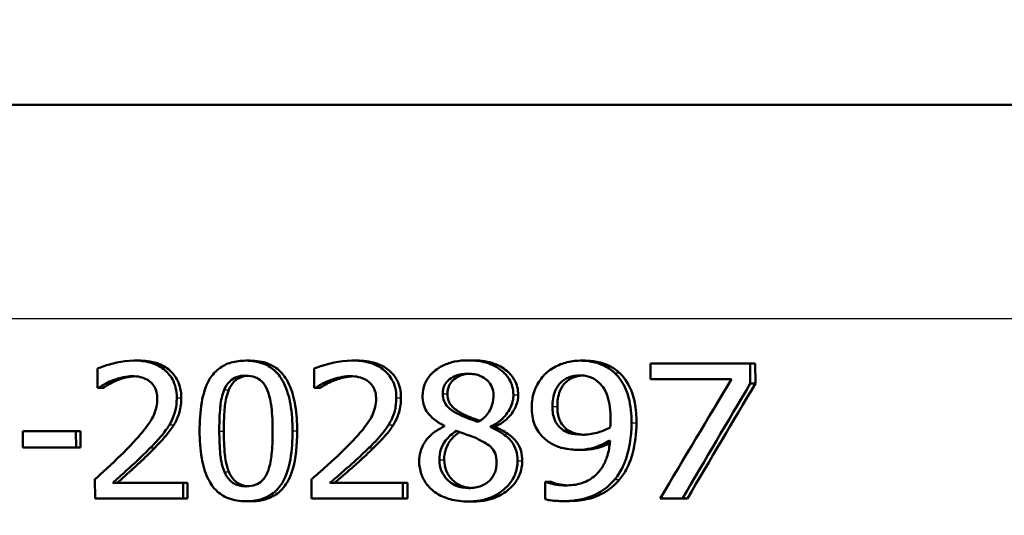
# Model space of a CAD drawing. Header units: millimetres. Extents: x 100 to 2000, y 93 to 2870.
# Tile 16 of 33: x 647 to 665, y 1540 to 1550. Entities that reach past the tile are written whole.
import ezdxf

# ---------------------------------------------------------------- set-up
doc = ezdxf.new("R2010")
doc.units = ezdxf.units.MM
doc.header["$LTSCALE"] = 10
for name, color, linetype, lineweight in [('Dimensions(ISO)', 7, 'Continuous', 25), ('Visible Edges(ISO)', 7, 'Continuous', 50), ('Visible Tangent Edges(ISO)', 7, 'Continuous', 25)]:
    doc.layers.add(name, color=color, linetype=linetype, lineweight=lineweight)
doc.styles.add('Text_3.5mm', font='arial.ttf', dxfattribs={"width": 0.9})
doc.dimstyles.new('KS-STANDARD', dxfattribs={"dimscale": 10, "dimtxt": 3.5, "dimasz": 2.5, "dimexe": 3.175, "dimexo": 0, "dimgap": 0.8, "dimtad": 1, "dimdec": 1, "dimrnd": 1e-08, "dimtxsty": 'Text_3.5mm', "dimcen": 0.09, "dimdle": 10, "dimclrd": 7, "dimclre": 7, "dimclrt": 7, "dimadec": 0, "dimazin": 2, "dimtfac": 0.714286, "dimtdec": 4, "dimtmove": 0, "dimatfit": 3, "dimfxl": 1, "dimtolj": 1, "dimlwd": 25, "dimlwe": 25, "dimarcsym": 0})

# ---------------------------------------------------------------- blocks, each defined once
blk = doc.blocks.new('*D7')
at = {"layer": 'Defpoints', "color": 0, "linetype": 'Continuous'}
for p in [(1000.641, 1732.747), (1083.835, 1732.747), (653.879, 1459.555)]:
    blk.add_point(p, dxfattribs=at)
at = {"layer": 'Dimensions(ISO)', "color": 7, "linetype": 'Continuous', "lineweight": 25}
for p, q in [((1000.641, 1732.747), (1115.585, 1732.747)), ((1083.835, 1484.555), (1083.835, 1707.747)), ((653.879, 1459.555), (1115.585, 1459.555))]:
    blk.add_line(p, q, dxfattribs=at)
at = {"layer": 'Dimensions(ISO)', "color": 7, "linetype": 'Continuous'}
for points in [[(1079.668, 1707.747), (1088.002, 1707.747), (1083.835, 1732.747)], [(1079.668, 1484.555), (1088.002, 1484.555), (1083.835, 1459.555)]]:
    blk.add_solid(points, dxfattribs=at)
at = {"layer": 'Dimensions(ISO)', "color": 7, "linetype": 'Continuous', "lineweight": 25, "insert": (1057.953, 1575.238), "char_height": 35, "attachment_point": 4, "rotation": 90, "style": 'Text_3.5mm'}
blk.add_mtext('\\A1;273', dxfattribs=at)

msp = doc.modelspace()

# ---------------------------------------------------------------- linework, layer by layer
at = {"layer": 'Visible Edges(ISO)'}
for p, q in [((709.741, 1548.055), (621.315, 1548.055)), ((648.658, 1543.319), (648.741, 1543.319)), ((650.726, 1543.317), (650.811, 1543.317)), ((652.691, 1543.319), (652.777, 1543.319)), ((654.834, 1543.323), (654.922, 1543.323)), ((656.914, 1543.317), (657.004, 1543.317)), ((658.214, 1543.266), (660.059, 1543.266)), ((658.214, 1543.266), (658.215, 1542.973)), ((660.061, 1542.892), (660.059, 1543.266)), ((660.059, 1543.266), (660.154, 1543.266)), ((660.154, 1543.266), (660.155, 1542.892)), ((647.984, 1543.169), (647.985, 1542.813)), ((651.993, 1543.169), (651.994, 1542.813)), ((659.714, 1542.973), (658.215, 1542.973)), ((660.061, 1542.892), (660.155, 1542.892)), ((648.005, 1542.813), (647.985, 1542.813)), ((648.005, 1542.813), (648.088, 1542.813)), ((652.014, 1542.813), (651.994, 1542.813)), ((652.014, 1542.813), (652.1, 1542.813)), ((654.403, 1542.112), (654.403, 1542.102)), ((655.253, 1542.087), (655.253, 1542.098)), ((655.253, 1542.098), (655.342, 1542.098)), ((655.342, 1542.098), (655.342, 1542.087)), ((646.6, 1542.012), (647.585, 1542.012)), ((646.6, 1542.012), (646.601, 1541.709)), ((647.586, 1541.709), (647.585, 1542.012)), ((647.585, 1542.012), (647.668, 1542.012)), ((647.668, 1542.012), (647.669, 1541.709)), ((655.253, 1542.087), (655.342, 1542.087)), ((647.586, 1541.709), (646.601, 1541.709)), ((647.586, 1541.709), (647.669, 1541.709)), ((656.875, 1541.668), (656.965, 1541.668)), ((647.936, 1541.121), (647.938, 1540.766)), ((648.266, 1541.056), (649.566, 1541.056)), ((649.567, 1540.766), (649.566, 1541.056)), ((649.566, 1541.056), (649.65, 1541.056)), ((649.65, 1541.056), (649.651, 1540.766)), ((651.943, 1541.121), (651.944, 1540.766)), ((652.285, 1541.056), (653.632, 1541.056)), ((653.634, 1540.766), (653.632, 1541.056)), ((653.632, 1541.056), (653.72, 1541.056)), ((653.72, 1541.056), (653.721, 1540.766)), ((656.268, 1541.074), (656.286, 1541.074)), ((656.268, 1541.074), (656.269, 1540.752)), ((656.286, 1541.074), (656.376, 1541.074)), ((649.567, 1540.766), (647.938, 1540.766)), ((649.567, 1540.766), (649.651, 1540.766)), ((650.735, 1540.714), (650.82, 1540.714)), ((653.634, 1540.766), (651.944, 1540.766)), ((653.634, 1540.766), (653.721, 1540.766)), ((654.844, 1540.71), (654.932, 1540.71)), ((656.59, 1540.718), (656.68, 1540.718)), ((658.807, 1540.766), (658.395, 1540.766)), ((658.807, 1540.766), (658.9, 1540.766))]:
    msp.add_line(p, q, dxfattribs=at)
for centre, major_axis, ratio, start_param, end_param in [((652.772, 1495.101), (-44.759, -90.866), 0.165408, 4.240855, 4.26905), ((652.784, 1493.633), (-44.712, -92.438), 0.163663, 4.231349, 4.258178), ((652.781, 1493.627), (-44.523, -92.046), 0.163663, 4.228592, 4.255579)]:
    msp.add_ellipse(centre, major_axis=major_axis, ratio=ratio, start_param=start_param, end_param=end_param, dxfattribs=at)
for points, knots in [([(648.658, 1543.319), (648.434, 1543.319), (648.223, 1543.257), (648.062, 1543.202), (648.021, 1543.186), (647.984, 1543.169)], [-0.05127185, -0.05127185, -0.05127185, -0.05127185, -0.01224463, -0.01224463, 0, 0, 0, 0]), ([(649.45, 1542.632), (649.45, 1542.694), (649.444, 1542.756), (649.416, 1542.871), (649.396, 1542.924), (649.322, 1543.057), (649.262, 1543.116), (649.136, 1543.216), (649.05, 1543.256), (648.861, 1543.309), (648.759, 1543.319), (648.658, 1543.319)], [-0.1034251, -0.1034251, -0.1034251, -0.1034251, -0.090608, -0.090608, -0.0787607, -0.0787607, -0.0589395, -0.0589395, -0.0304035, -0.0304035, 0, 0, 0, 0]), ([(648.741, 1543.319), (648.857, 1543.319), (648.976, 1543.305), (649.173, 1543.239), (649.252, 1543.195), (649.373, 1543.09), (649.426, 1543.028), (649.489, 1542.901), (649.505, 1542.853), (649.528, 1542.747), (649.534, 1542.69), (649.534, 1542.632)], [0, 0, 0, 0, 0.0349888, 0.0349888, 0.0624136, 0.0624136, 0.0830924, 0.0830924, 0.0947598, 0.0947598, 0.107839, 0.107839, 0.107839, 0.107839]), ([(650.726, 1543.317), (650.635, 1543.317), (650.543, 1543.307), (650.374, 1543.258), (650.298, 1543.221), (650.143, 1543.101), (650.087, 1543.024), (649.979, 1542.835), (649.938, 1542.687), (649.882, 1542.374), (649.873, 1542.189), (649.873, 1542.014)], [-0.1533658, -0.1533658, -0.1533658, -0.1533658, -0.1349126, -0.1349126, -0.117459, -0.117459, -0.0952159, -0.0952159, -0.0523708, -0.0523708, 0, 0, 0, 0]), ([(651.592, 1542.016), (651.592, 1542.18), (651.581, 1542.351), (651.53, 1542.641), (651.494, 1542.772), (651.384, 1543), (651.326, 1543.07), (651.216, 1543.178), (651.143, 1543.225), (650.954, 1543.301), (650.84, 1543.317), (650.726, 1543.317)], [-0.1267582, -0.1267582, -0.1267582, -0.1267582, -0.1008969, -0.1008969, -0.0803252, -0.0803252, -0.0609455, -0.0609455, -0.0342693, -0.0342693, 0, 0, 0, 0]), ([(650.811, 1543.317), (650.923, 1543.317), (651.037, 1543.301), (651.224, 1543.228), (651.298, 1543.181), (651.41, 1543.072), (651.471, 1542.999), (651.585, 1542.758), (651.621, 1542.619), (651.668, 1542.332), (651.677, 1542.171), (651.678, 1542.016)], [0, 0, 0, 0, 0.0338468, 0.0338468, 0.0604584, 0.0604584, 0.0806621, 0.0806621, 0.1018296, 0.1018296, 0.1258601, 0.1258601, 0.1258601, 0.1258601]), ([(652.691, 1543.319), (652.456, 1543.319), (652.236, 1543.256), (652.07, 1543.201), (652.03, 1543.186), (651.993, 1543.169)], [-0.05247142, -0.05247142, -0.05247142, -0.05247142, -0.0121494, -0.0121494, 0, 0, 0, 0]), ([(653.512, 1542.632), (653.512, 1542.695), (653.506, 1542.757), (653.476, 1542.874), (653.455, 1542.927), (653.377, 1543.06), (653.316, 1543.118), (653.182, 1543.219), (653.091, 1543.259), (652.896, 1543.309), (652.792, 1543.319), (652.691, 1543.319)], [-0.1058257, -0.1058257, -0.1058257, -0.1058257, -0.092733, -0.092733, -0.0805766, -0.0805766, -0.0605252, -0.0605252, -0.0304683, -0.0304683, 0, 0, 0, 0]), ([(652.777, 1543.319), (652.898, 1543.319), (653.021, 1543.305), (653.255, 1543.229), (653.332, 1543.174), (653.442, 1543.081), (653.492, 1543.02), (653.552, 1542.903), (653.569, 1542.854), (653.594, 1542.748), (653.599, 1542.69), (653.599, 1542.632)], [0, 0, 0, 0, 0.0361779, 0.0361779, 0.0738718, 0.0738718, 0.121377, 0.121377, 0.1518091, 0.1518091, 0.1860228, 0.1860228, 0.1860228, 0.1860228]), ([(654.834, 1543.323), (654.752, 1543.323), (654.671, 1543.316), (654.518, 1543.284), (654.448, 1543.261), (654.264, 1543.172), (654.192, 1543.103), (654.108, 1543.014), (654.068, 1542.955), (654.011, 1542.817), (653.998, 1542.742), (653.998, 1542.665)], [-0.07784759, -0.07784759, -0.07784759, -0.07784759, -0.06842149, -0.06842149, -0.05982318, -0.05982318, -0.04484958, -0.04484958, -0.02309886, -0.02309886, 0, 0, 0, 0]), ([(655.679, 1542.687), (655.678, 1542.739), (655.672, 1542.791), (655.645, 1542.889), (655.626, 1542.935), (655.545, 1543.066), (655.474, 1543.124), (655.34, 1543.222), (655.239, 1543.265), (655.034, 1543.314), (654.933, 1543.323), (654.834, 1543.323)], [-0.09594154, -0.09594154, -0.09594154, -0.09594154, -0.08770092, -0.08770092, -0.0797599, -0.0797599, -0.06325866, -0.06325866, -0.02995389, -0.02995389, 0, 0, 0, 0]), ([(654.922, 1543.323), (655.042, 1543.323), (655.164, 1543.31), (655.402, 1543.237), (655.489, 1543.183), (655.615, 1543.079), (655.666, 1543.021), (655.724, 1542.913), (655.74, 1542.872), (655.762, 1542.783), (655.767, 1542.735), (655.768, 1542.687)], [0, 0, 0, 0, 0.0361706, 0.0361706, 0.0747065, 0.0747065, 0.1102177, 0.1102177, 0.1303239, 0.1303239, 0.1521756, 0.1521756, 0.1521756, 0.1521756]), ([(656.914, 1543.317), (656.821, 1543.317), (656.73, 1543.304), (656.568, 1543.258), (656.476, 1543.224), (656.349, 1543.142), (656.314, 1543.114), (656.28, 1543.082)], [-0.08464271, -0.08464271, -0.08464271, -0.08464271, -0.04541096, -0.04541096, -0.01377529, -0.01377529, 0, 0, 0, 0]), ([(657.549, 1543.092), (657.485, 1543.151), (657.414, 1543.197), (657.233, 1543.279), (657.139, 1543.298), (657.019, 1543.314), (656.967, 1543.317), (656.914, 1543.317)], [-0.05226118, -0.05226118, -0.05226118, -0.05226118, -0.03638843, -0.03638843, -0.01584921, -0.01584921, 0, 0, 0, 0]), ([(657.004, 1543.317), (657.089, 1543.317), (657.173, 1543.309), (657.347, 1543.269), (657.415, 1543.24), (657.526, 1543.183), (657.586, 1543.142), (657.64, 1543.092)], [0, 0, 0, 0, 0.02539197, 0.02539197, 0.05401777, 0.05401777, 0.09447386, 0.09447386, 0.09447386, 0.09447386]), ([(648.26, 1542.95), (648.322, 1542.975), (648.429, 1543.012), (648.576, 1543.028), (648.604, 1543.029), (648.633, 1543.029)], [-0.04450841, -0.04450841, -0.04450841, -0.04450841, -0.00856936, -0.00856936, 0, 0, 0, 0]), ([(648.674, 1543.028), (648.632, 1543.026), (648.591, 1543.021), (648.502, 1543.003), (648.427, 1542.984), (648.343, 1542.95)], [0.00428027, 0.00428027, 0.00428027, 0.00428027, 0.01687759, 0.01687759, 0.03143025, 0.03143025, 0.03143025, 0.03143025]), ([(648.633, 1543.029), (648.681, 1543.029), (648.729, 1543.025), (648.818, 1543.005), (648.859, 1542.99), (648.918, 1542.957), (648.938, 1542.943), (648.957, 1542.928)], [-0.03486646, -0.03486646, -0.03486646, -0.03486646, -0.02038596, -0.02038596, -0.00727084, -0.00727084, 0, 0, 0, 0]), ([(650.328, 1542.776), (650.352, 1542.835), (650.386, 1542.89), (650.474, 1542.975), (650.516, 1542.997), (650.604, 1543.032), (650.666, 1543.04), (650.727, 1543.04)], [-0.03913852, -0.03913852, -0.03913852, -0.03913852, -0.02834966, -0.02834966, -0.01824503, -0.01824503, 0, 0, 0, 0]), ([(650.769, 1543.038), (650.72, 1543.035), (650.672, 1543.026), (650.597, 1542.995), (650.555, 1542.973), (650.468, 1542.886), (650.436, 1542.833), (650.412, 1542.776)], [0.00424002, 0.00424002, 0.00424002, 0.00424002, 0.01885432, 0.01885432, 0.0284816, 0.0284816, 0.03826227, 0.03826227, 0.03826227, 0.03826227]), ([(650.727, 1543.04), (650.788, 1543.04), (650.851, 1543.031), (650.934, 1542.998), (650.977, 1542.977), (651.066, 1542.889), (651.098, 1542.837), (651.123, 1542.78)], [-0.07859924, -0.07859924, -0.07859924, -0.07859924, -0.03741751, -0.03741751, -0.01842302, -0.01842302, 0, 0, 0, 0]), ([(652.278, 1542.95), (652.326, 1542.969), (652.375, 1542.984), (652.49, 1543.013), (652.539, 1543.021), (652.608, 1543.028), (652.637, 1543.029), (652.665, 1543.029)], [-0.03049199, -0.03049199, -0.03049199, -0.03049199, -0.02097219, -0.02097219, -0.00856402, -0.00856402, 0, 0, 0, 0]), ([(652.707, 1543.028), (652.666, 1543.026), (652.626, 1543.021), (652.534, 1543.004), (652.453, 1542.984), (652.364, 1542.95)], [0.00441536, 0.00441536, 0.00441536, 0.00441536, 0.01680627, 0.01680627, 0.03238192, 0.03238192, 0.03238192, 0.03238192]), ([(652.665, 1543.029), (652.715, 1543.029), (652.765, 1543.025), (652.858, 1543.004), (652.901, 1542.989), (652.962, 1542.956), (652.982, 1542.943), (653.001, 1542.928)], [-0.03591287, -0.03591287, -0.03591287, -0.03591287, -0.02081583, -0.02081583, -0.00719289, -0.00719289, 0, 0, 0, 0]), ([(654.371, 1542.703), (654.371, 1542.729), (654.373, 1542.754), (654.382, 1542.803), (654.389, 1542.826), (654.415, 1542.886), (654.439, 1542.92), (654.499, 1542.978), (654.545, 1543.012), (654.678, 1543.065), (654.756, 1543.076), (654.832, 1543.076)], [-0.08708759, -0.08708759, -0.08708759, -0.08708759, -0.07485761, -0.07485761, -0.06339213, -0.06339213, -0.04321848, -0.04321848, -0.02306583, -0.02306583, 0, 0, 0, 0]), ([(654.877, 1543.075), (654.818, 1543.072), (654.758, 1543.061), (654.629, 1543.012), (654.584, 1542.975), (654.532, 1542.926), (654.507, 1542.893), (654.479, 1542.832), (654.472, 1542.808), (654.461, 1542.757), (654.459, 1542.73), (654.459, 1542.703)], [0.0043413, 0.0043413, 0.0043413, 0.0043413, 0.0223124, 0.0223124, 0.0458015, 0.0458015, 0.0793438, 0.0793438, 0.0991219, 0.0991219, 0.1206606, 0.1206606, 0.1206606, 0.1206606]), ([(654.832, 1543.076), (654.876, 1543.076), (654.919, 1543.073), (655, 1543.058), (655.037, 1543.048), (655.108, 1543.018), (655.158, 1542.991), (655.238, 1542.908), (655.264, 1542.871), (655.301, 1542.782), (655.31, 1542.733), (655.31, 1542.683)], [-0.09441626, -0.09441626, -0.09441626, -0.09441626, -0.07080408, -0.07080408, -0.04974109, -0.04974109, -0.02890628, -0.02890628, -0.01504647, -0.01504647, 0, 0, 0, 0]), ([(656.28, 1543.082), (656.215, 1543.021), (656.161, 1542.951), (656.061, 1542.765), (656.039, 1542.671), (656.021, 1542.559), (656.017, 1542.506), (656.017, 1542.454)], [-0.04788329, -0.04788329, -0.04788329, -0.04788329, -0.0342125, -0.0342125, -0.01571951, -0.01571951, 0, 0, 0, 0]), ([(656.402, 1542.468), (656.402, 1542.565), (656.414, 1542.666), (656.481, 1542.829), (656.519, 1542.876), (656.593, 1542.95), (656.642, 1542.982), (656.766, 1543.033), (656.839, 1543.044), (656.913, 1543.044)], [-0.06962306, -0.06962306, -0.06962306, -0.06962306, -0.05346258, -0.05346258, -0.04031659, -0.04031659, -0.02215604, -0.02215604, 0, 0, 0, 0]), ([(656.957, 1543.042), (656.898, 1543.038), (656.839, 1543.026), (656.729, 1542.981), (656.68, 1542.948), (656.608, 1542.875), (656.57, 1542.828), (656.503, 1542.664), (656.492, 1542.564), (656.492, 1542.468)], [0.00465286, 0.00465286, 0.00465286, 0.00465286, 0.02260466, 0.02260466, 0.04062661, 0.04062661, 0.05333648, 0.05333648, 0.06847657, 0.06847657, 0.06847657, 0.06847657]), ([(656.913, 1543.044), (657.013, 1543.044), (657.081, 1543.022), (657.174, 1542.985), (657.226, 1542.946), (657.272, 1542.902)], [-0.03021464, -0.03021464, -0.03021464, -0.03021464, -0.01902724, -0.01902724, 0, 0, 0, 0]), ([(657.864, 1542.166), (657.863, 1542.32), (657.85, 1542.485), (657.771, 1542.785), (657.712, 1542.891), (657.628, 1543.01), (657.591, 1543.054), (657.549, 1543.092)], [-0.07042451, -0.07042451, -0.07042451, -0.07042451, -0.04400418, -0.04400418, -0.01719685, -0.01719685, 0, 0, 0, 0]), ([(657.64, 1543.092), (657.708, 1543.029), (657.764, 1542.955), (657.882, 1542.735), (657.911, 1542.604), (657.946, 1542.418), (657.955, 1542.29), (657.955, 1542.166)], [0, 0, 0, 0, 0.0281093, 0.0281093, 0.0749167, 0.0749167, 0.1630698, 0.1630698, 0.1630698, 0.1630698]), ([(648.005, 1542.813), (648.034, 1542.832), (648.111, 1542.884), (648.215, 1542.933), (648.237, 1542.942), (648.26, 1542.95)], [-0.03463218, -0.03463218, -0.03463218, -0.03463218, -0.00722311, -0.00722311, 0, 0, 0, 0]), ([(648.343, 1542.95), (648.298, 1542.933), (648.254, 1542.913), (648.185, 1542.874), (648.13, 1542.841), (648.088, 1542.813)], [0, 0, 0, 0, 0.01452589, 0.01452589, 0.02376151, 0.02376151, 0.02376151, 0.02376151]), ([(648.957, 1542.928), (648.99, 1542.902), (649.016, 1542.869), (649.065, 1542.783), (649.076, 1542.735), (649.087, 1542.674), (649.089, 1542.644), (649.089, 1542.614)], [-0.02578896, -0.02578896, -0.02578896, -0.02578896, -0.01862836, -0.01862836, -0.00896227, -0.00896227, 0, 0, 0, 0]), ([(652.014, 1542.813), (652.044, 1542.832), (652.125, 1542.884), (652.234, 1542.933), (652.256, 1542.942), (652.278, 1542.95)], [-0.03560935, -0.03560935, -0.03560935, -0.03560935, -0.00718593, -0.00718593, 0, 0, 0, 0]), ([(652.364, 1542.95), (652.319, 1542.934), (652.275, 1542.914), (652.2, 1542.874), (652.142, 1542.84), (652.1, 1542.813)], [0, 0, 0, 0, 0.01442126, 0.01442126, 0.02563672, 0.02563672, 0.02563672, 0.02563672]), ([(653.001, 1542.928), (653.035, 1542.901), (653.063, 1542.869), (653.113, 1542.782), (653.125, 1542.734), (653.136, 1542.672), (653.138, 1542.643), (653.138, 1542.614)], [-0.02638412, -0.02638412, -0.02638412, -0.02638412, -0.01877665, -0.01877665, -0.00867799, -0.00867799, 0, 0, 0, 0]), ([(657.272, 1542.902), (657.305, 1542.871), (657.333, 1542.835), (657.393, 1542.736), (657.413, 1542.677), (657.462, 1542.534), (657.475, 1542.386), (657.476, 1542.241)], [-0.05695269, -0.05695269, -0.05695269, -0.05695269, -0.05169473, -0.05169473, -0.04354074, -0.04354074, 0, 0, 0, 0]), ([(650.237, 1542.014), (650.236, 1542.246), (650.248, 1542.398), (650.269, 1542.58), (650.289, 1542.685), (650.328, 1542.776)], [-0.05522621, -0.05522621, -0.05522621, -0.05522621, -0.02955044, -0.02955044, 0, 0, 0, 0]), ([(650.412, 1542.776), (650.373, 1542.684), (650.353, 1542.577), (650.335, 1542.418), (650.321, 1542.266), (650.322, 1542.014)], [0, 0, 0, 0, 0.0299635, 0.0299635, 0.0482809, 0.0482809, 0.0482809, 0.0482809]), ([(651.123, 1542.78), (651.174, 1542.661), (651.193, 1542.529), (651.218, 1542.319), (651.224, 1542.161), (651.224, 1542.016)], [-0.06334667, -0.06334667, -0.06334667, -0.06334667, -0.04349981, -0.04349981, 0, 0, 0, 0]), ([(653.998, 1542.665), (653.998, 1542.614), (654.004, 1542.562), (654.029, 1542.467), (654.047, 1542.424), (654.12, 1542.307), (654.189, 1542.249), (654.295, 1542.172), (654.349, 1542.14), (654.403, 1542.112)], [-0.06240016, -0.06240016, -0.06240016, -0.06240016, -0.05045474, -0.05045474, -0.03944516, -0.03944516, -0.0182653, -0.0182653, 0, 0, 0, 0]), ([(654.639, 1542.339), (654.576, 1542.371), (654.513, 1542.412), (654.431, 1542.499), (654.411, 1542.532), (654.379, 1542.609), (654.371, 1542.656), (654.371, 1542.703)], [-0.04016708, -0.04016708, -0.04016708, -0.04016708, -0.02487013, -0.02487013, -0.0143256, -0.0143256, 0, 0, 0, 0]), ([(654.459, 1542.703), (654.459, 1542.655), (654.467, 1542.608), (654.499, 1542.531), (654.519, 1542.499), (654.6, 1542.413), (654.663, 1542.371), (654.727, 1542.339)], [0, 0, 0, 0, 0.01437707, 0.01437707, 0.02499845, 0.02499845, 0.04138189, 0.04138189, 0.04138189, 0.04138189]), ([(655.31, 1542.683), (655.31, 1542.624), (655.304, 1542.565), (655.266, 1542.425), (655.233, 1542.375), (655.173, 1542.291), (655.106, 1542.233), (655.033, 1542.183)], [-0.03968028, -0.03968028, -0.03968028, -0.03968028, -0.03439255, -0.03439255, -0.02681683, -0.02681683, 0, 0, 0, 0]), ([(655.253, 1542.098), (655.33, 1542.132), (655.401, 1542.176), (655.489, 1542.255), (655.552, 1542.317), (655.629, 1542.458), (655.648, 1542.502), (655.666, 1542.571), (655.671, 1542.593), (655.677, 1542.64), (655.679, 1542.663), (655.679, 1542.687)], [-0.1471896, -0.1471896, -0.1471896, -0.1471896, -0.0623243, -0.0623243, -0.0284324, -0.0284324, -0.0140247, -0.0140247, -0.007142, -0.007142, 0, 0, 0, 0]), ([(655.768, 1542.687), (655.768, 1542.62), (655.755, 1542.555), (655.708, 1542.433), (655.668, 1542.358), (655.57, 1542.246), (655.529, 1542.21), (655.439, 1542.146), (655.391, 1542.12), (655.342, 1542.098)], [0, 0, 0, 0, 0.02022717, 0.02022717, 0.03903149, 0.03903149, 0.05007577, 0.05007577, 0.06101177, 0.06101177, 0.06101177, 0.06101177]), ([(649.089, 1542.614), (649.089, 1542.562), (649.084, 1542.511), (649.062, 1542.409), (649.045, 1542.359), (648.992, 1542.239), (648.937, 1542.142), (648.729, 1541.893), (648.647, 1541.804), (648.569, 1541.723)], [-0.1814378, -0.1814378, -0.1814378, -0.1814378, -0.1397601, -0.1397601, -0.0972027, -0.0972027, -0.0339781, -0.0339781, 0, 0, 0, 0]), ([(649.314, 1542.132), (649.348, 1542.187), (649.375, 1542.245), (649.423, 1542.38), (649.436, 1542.444), (649.448, 1542.547), (649.45, 1542.59), (649.45, 1542.632)], [-0.04632189, -0.04632189, -0.04632189, -0.04632189, -0.03109662, -0.03109662, -0.01278678, -0.01278678, 0, 0, 0, 0]), ([(649.534, 1542.632), (649.534, 1542.541), (649.524, 1542.449), (649.485, 1542.316), (649.458, 1542.23), (649.398, 1542.132)], [0, 0, 0, 0, 0.02741739, 0.02741739, 0.04163609, 0.04163609, 0.04163609, 0.04163609]), ([(653.138, 1542.614), (653.138, 1542.562), (653.132, 1542.51), (653.109, 1542.407), (653.091, 1542.356), (653.036, 1542.237), (652.978, 1542.139), (652.76, 1541.888), (652.678, 1541.802), (652.599, 1541.723)], [-0.1883161, -0.1883161, -0.1883161, -0.1883161, -0.1444186, -0.1444186, -0.0994443, -0.0994443, -0.0335419, -0.0335419, 0, 0, 0, 0]), ([(653.371, 1542.132), (653.392, 1542.165), (653.411, 1542.2), (653.449, 1542.28), (653.473, 1542.342), (653.497, 1542.449), (653.503, 1542.482), (653.508, 1542.533), (653.51, 1542.551), (653.512, 1542.59), (653.512, 1542.611), (653.512, 1542.632)], [-0.06223592, -0.06223592, -0.06223592, -0.06223592, -0.04438898, -0.04438898, -0.02181994, -0.02181994, -0.01168873, -0.01168873, -0.00637489, -0.00637489, 0, 0, 0, 0]), ([(653.599, 1542.632), (653.6, 1542.541), (653.589, 1542.45), (653.549, 1542.316), (653.52, 1542.23), (653.458, 1542.132)], [0, 0, 0, 0, 0.02741822, 0.02741822, 0.04172249, 0.04172249, 0.04172249, 0.04172249]), ([(656.597, 1542.033), (656.563, 1542.057), (656.531, 1542.086), (656.473, 1542.157), (656.455, 1542.194), (656.413, 1542.294), (656.402, 1542.38), (656.402, 1542.468)], [-0.04448121, -0.04448121, -0.04448121, -0.04448121, -0.03618671, -0.03618671, -0.026362, -0.026362, 0, 0, 0, 0]), ([(656.492, 1542.468), (656.492, 1542.38), (656.503, 1542.293), (656.545, 1542.192), (656.564, 1542.155), (656.623, 1542.084), (656.654, 1542.057), (656.687, 1542.033)], [0, 0, 0, 0, 0.02647291, 0.02647291, 0.03676762, 0.03676762, 0.04506944, 0.04506944, 0.04506944, 0.04506944]), ([(655.033, 1542.183), (654.938, 1542.21), (654.849, 1542.246), (654.765, 1542.281), (654.688, 1542.314), (654.639, 1542.339)], [-0.02811606, -0.02811606, -0.02811606, -0.02811606, -0.01664337, -0.01664337, 0, 0, 0, 0]), ([(654.727, 1542.339), (654.771, 1542.316), (654.837, 1542.288), (654.925, 1542.252), (654.989, 1542.225), (655.06, 1542.202)], [0, 0, 0, 0, 0.0148801, 0.0148801, 0.02946206, 0.02946206, 0.02946206, 0.02946206]), ([(656.017, 1542.454), (656.018, 1542.345), (656.032, 1542.235), (656.112, 1542.028), (656.169, 1541.957), (656.247, 1541.876), (656.285, 1541.844), (656.327, 1541.816)], [-0.05230804, -0.05230804, -0.05230804, -0.05230804, -0.03395194, -0.03395194, -0.01505873, -0.01505873, 0, 0, 0, 0]), ([(648.961, 1541.704), (649.064, 1541.808), (649.166, 1541.915), (649.273, 1542.066), (649.294, 1542.098), (649.314, 1542.132)], [-0.05558994, -0.05558994, -0.05558994, -0.05558994, -0.01165738, -0.01165738, 0, 0, 0, 0]), ([(649.398, 1542.132), (649.356, 1542.061), (649.308, 1541.994), (649.228, 1541.9), (649.153, 1541.813), (649.045, 1541.704)], [0, 0, 0, 0, 0.02468598, 0.02468598, 0.03712968, 0.03712968, 0.03712968, 0.03712968]), ([(653.005, 1541.704), (653.113, 1541.809), (653.219, 1541.917), (653.331, 1542.068), (653.352, 1542.1), (653.371, 1542.132)], [-0.05637346, -0.05637346, -0.05637346, -0.05637346, -0.01136091, -0.01136091, 0, 0, 0, 0]), ([(653.458, 1542.132), (653.416, 1542.063), (653.367, 1541.997), (653.275, 1541.892), (653.197, 1541.806), (653.092, 1541.704)], [0, 0, 0, 0, 0.02438599, 0.02438599, 0.04194053, 0.04194053, 0.04194053, 0.04194053]), ([(654.403, 1542.102), (654.334, 1542.071), (654.268, 1542.034), (654.154, 1541.947), (654.105, 1541.899), (654.019, 1541.783), (653.98, 1541.711), (653.942, 1541.571), (653.935, 1541.514), (653.935, 1541.457)], [-0.09370011, -0.09370011, -0.09370011, -0.09370011, -0.067436, -0.067436, -0.04346064, -0.04346064, -0.01712732, -0.01712732, 0, 0, 0, 0]), ([(657.476, 1542.241), (657.476, 1542.241), (657.476, 1542.241), (657.476, 1542.234), (657.476, 1542.227), (657.476, 1542.197), (657.475, 1542.173), (657.473, 1542.142), (657.472, 1542.108), (657.469, 1542.083)], [-0.03668149, -0.03668149, -0.03668149, -0.03668149, -0.03661755, -0.03661755, -0.0300294, -0.0300294, -0.00732583, -0.00732583, 0, 0, 0, 0]), ([(657.552, 1541.117), (657.614, 1541.19), (657.664, 1541.272), (657.765, 1541.487), (657.8, 1541.619), (657.836, 1541.797), (657.846, 1541.864), (657.857, 1541.968), (657.859, 1542.003), (657.863, 1542.081), (657.864, 1542.124), (657.864, 1542.166)], [-0.100314, -0.100314, -0.100314, -0.100314, -0.0777073, -0.0777073, -0.0439892, -0.0439892, -0.0234125, -0.0234125, -0.0128607, -0.0128607, 0, 0, 0, 0]), ([(657.955, 1542.166), (657.956, 1541.972), (657.933, 1541.781), (657.863, 1541.527), (657.831, 1541.427), (657.74, 1541.248), (657.696, 1541.179), (657.643, 1541.117)], [0, 0, 0, 0, 0.05824294, 0.05824294, 0.0789441, 0.0789441, 0.09310394, 0.09310394, 0.09310394, 0.09310394]), ([(649.873, 1542.014), (649.874, 1541.849), (649.884, 1541.676), (649.935, 1541.385), (649.971, 1541.253), (650.078, 1541.03), (650.134, 1540.961), (650.245, 1540.852), (650.318, 1540.805), (650.506, 1540.73), (650.621, 1540.714), (650.735, 1540.714)], [-0.1331004, -0.1331004, -0.1331004, -0.1331004, -0.1040849, -0.1040849, -0.0812126, -0.0812126, -0.0607627, -0.0607627, -0.0343628, -0.0343628, 0, 0, 0, 0]), ([(650.331, 1541.261), (650.277, 1541.392), (650.262, 1541.519), (650.242, 1541.714), (650.238, 1541.875), (650.237, 1542.014)], [-0.05841362, -0.05841362, -0.05841362, -0.05841362, -0.0417702, -0.0417702, 0, 0, 0, 0]), ([(650.322, 1542.014), (650.322, 1541.876), (650.326, 1541.715), (650.346, 1541.52), (650.361, 1541.393), (650.416, 1541.261)], [0, 0, 0, 0, 0.04165658, 0.04165658, 0.0586475, 0.0586475, 0.0586475, 0.0586475]), ([(650.735, 1540.714), (650.825, 1540.714), (650.915, 1540.724), (651.085, 1540.773), (651.162, 1540.81), (651.32, 1540.931), (651.376, 1541.011), (651.485, 1541.201), (651.528, 1541.351), (651.583, 1541.663), (651.593, 1541.845), (651.592, 1542.016)], [-0.1516956, -0.1516956, -0.1516956, -0.1516956, -0.1340973, -0.1340973, -0.1170688, -0.1170688, -0.0950918, -0.0950918, -0.0515646, -0.0515646, 0, 0, 0, 0]), ([(651.678, 1542.016), (651.679, 1541.764), (651.657, 1541.509), (651.544, 1541.142), (651.484, 1541.041), (651.372, 1540.903), (651.306, 1540.848), (651.168, 1540.773), (651.102, 1540.75), (650.963, 1540.72), (650.892, 1540.714), (650.82, 1540.714)], [0, 0, 0, 0, 0.0758009, 0.0758009, 0.1296938, 0.1296938, 0.180986, 0.180986, 0.2224424, 0.2224424, 0.2645895, 0.2645895, 0.2645895, 0.2645895]), ([(651.224, 1542.016), (651.225, 1541.774), (651.211, 1541.63), (651.19, 1541.455), (651.169, 1541.347), (651.131, 1541.255)], [-0.05300859, -0.05300859, -0.05300859, -0.05300859, -0.02996858, -0.02996858, 0, 0, 0, 0]), ([(654.311, 1541.482), (654.31, 1541.547), (654.319, 1541.612), (654.351, 1541.712), (654.375, 1541.773), (654.48, 1541.912), (654.549, 1541.97), (654.626, 1542.016)], [-0.09343777, -0.09343777, -0.09343777, -0.09343777, -0.0522832, -0.0522832, -0.02718995, -0.02718995, 0, 0, 0, 0]), ([(654.682, 1541.996), (654.63, 1541.962), (654.581, 1541.921), (654.497, 1541.823), (654.455, 1541.76), (654.407, 1541.616), (654.398, 1541.549), (654.398, 1541.482)], [0.00382558, 0.00382558, 0.00382558, 0.00382558, 0.02279658, 0.02279658, 0.04255955, 0.04255955, 0.05842569, 0.05842569, 0.05842569, 0.05842569]), ([(654.626, 1542.016), (654.706, 1541.987), (654.786, 1541.959), (654.92, 1541.911), (654.985, 1541.887), (655.036, 1541.86)], [-0.04308107, -0.04308107, -0.04308107, -0.04308107, -0.01732078, -0.01732078, 0, 0, 0, 0]), ([(655.754, 1541.463), (655.754, 1541.529), (655.746, 1541.594), (655.71, 1541.713), (655.683, 1541.766), (655.608, 1541.866), (655.542, 1541.931), (655.381, 1542.03), (655.317, 1542.061), (655.253, 1542.087)], [-0.1248859, -0.1248859, -0.1248859, -0.1248859, -0.0894099, -0.0894099, -0.0569174, -0.0569174, -0.0209263, -0.0209263, 0, 0, 0, 0]), ([(655.342, 1542.087), (655.422, 1542.054), (655.501, 1542.014), (655.634, 1541.923), (655.699, 1541.868), (655.782, 1541.749), (655.805, 1541.696), (655.836, 1541.582), (655.843, 1541.523), (655.843, 1541.463)], [0, 0, 0, 0, 0.02606205, 0.02606205, 0.04819963, 0.04819963, 0.06345256, 0.06345256, 0.07881893, 0.07881893, 0.07881893, 0.07881893]), ([(656.959, 1541.946), (656.847, 1541.946), (656.773, 1541.96), (656.692, 1541.978), (656.642, 1542.001), (656.597, 1542.033)], [-0.02514046, -0.02514046, -0.02514046, -0.02514046, -0.01667784, -0.01667784, 0, 0, 0, 0]), ([(656.687, 1542.033), (656.73, 1542.002), (656.778, 1541.98), (656.864, 1541.959), (656.923, 1541.95), (656.999, 1541.947)], [0, 0, 0, 0, 0.01604692, 0.01604692, 0.02689416, 0.02689416, 0.02689416, 0.02689416]), ([(657.469, 1542.083), (657.377, 1542.029), (657.283, 1541.999), (657.136, 1541.96), (657.047, 1541.946), (656.959, 1541.946)], [-0.04589887, -0.04589887, -0.04589887, -0.04589887, -0.0267017, -0.0267017, 0, 0, 0, 0]), ([(655.036, 1541.86), (655.137, 1541.812), (655.22, 1541.76), (655.294, 1541.684), (655.319, 1541.652), (655.359, 1541.548), (655.367, 1541.489), (655.367, 1541.431)], [-0.07478976, -0.07478976, -0.07478976, -0.07478976, -0.03342503, -0.03342503, -0.01733596, -0.01733596, 0, 0, 0, 0]), ([(656.327, 1541.816), (656.391, 1541.773), (656.46, 1541.737), (656.555, 1541.707), (656.629, 1541.684), (656.79, 1541.67), (656.832, 1541.668), (656.875, 1541.668)], [-0.1747523, -0.1747523, -0.1747523, -0.1747523, -0.0488437, -0.0488437, -0.0126762, -0.0126762, 0, 0, 0, 0]), ([(657.468, 1541.842), (657.462, 1541.757), (657.449, 1541.671), (657.406, 1541.514), (657.379, 1541.443), (657.282, 1541.274), (657.216, 1541.211), (657.098, 1541.114), (657.014, 1541.072), (656.832, 1541.018), (656.736, 1541.008), (656.64, 1541.008)], [-0.09901223, -0.09901223, -0.09901223, -0.09901223, -0.08625791, -0.08625791, -0.0749409, -0.0749409, -0.05731269, -0.05731269, -0.02885023, -0.02885023, 0, 0, 0, 0]), ([(656.875, 1541.668), (656.957, 1541.668), (657.038, 1541.676), (657.167, 1541.705), (657.243, 1541.727), (657.386, 1541.796), (657.428, 1541.818), (657.468, 1541.842)], [-0.1027099, -0.1027099, -0.1027099, -0.1027099, -0.0477852, -0.0477852, -0.0141394, -0.0141394, 0, 0, 0, 0]), ([(657.463, 1541.789), (657.422, 1541.768), (657.38, 1541.749), (657.252, 1541.701), (657.134, 1541.668), (656.965, 1541.668)], [0.01091764, 0.01091764, 0.01091764, 0.01091764, 0.02480348, 0.02480348, 0.05195183, 0.05195183, 0.05195183, 0.05195183]), ([(648.569, 1541.723), (648.428, 1541.575), (648.286, 1541.439), (648.039, 1541.214), (647.988, 1541.167), (647.936, 1541.121)], [-0.1007379, -0.1007379, -0.1007379, -0.1007379, -0.020752, -0.020752, 0, 0, 0, 0]), ([(648.266, 1541.056), (648.342, 1541.123), (648.427, 1541.2), (648.6, 1541.356), (648.704, 1541.45), (648.857, 1541.599), (648.91, 1541.651), (648.961, 1541.704)], [-0.09766217, -0.09766217, -0.09766217, -0.09766217, -0.06425068, -0.06425068, -0.02225568, -0.02225568, 0, 0, 0, 0]), ([(649.045, 1541.704), (648.953, 1541.61), (648.857, 1541.516), (648.719, 1541.388), (648.681, 1541.354), (648.548, 1541.233), (648.441, 1541.137), (648.35, 1541.056)], [0, 0, 0, 0, 0.03970929, 0.03970929, 0.05666606, 0.05666606, 0.09974612, 0.09974612, 0.09974612, 0.09974612]), ([(652.599, 1541.723), (652.451, 1541.573), (652.3, 1541.434), (652.046, 1541.211), (651.995, 1541.166), (651.943, 1541.121)], [-0.1015489, -0.1015489, -0.1015489, -0.1015489, -0.0204715, -0.0204715, 0, 0, 0, 0]), ([(652.285, 1541.056), (652.364, 1541.123), (652.453, 1541.201), (652.622, 1541.348), (652.739, 1541.451), (652.901, 1541.602), (652.954, 1541.653), (653.005, 1541.704)], [-0.1077634, -0.1077634, -0.1077634, -0.1077634, -0.0665303, -0.0665303, -0.0218517, -0.0218517, 0, 0, 0, 0]), ([(653.092, 1541.704), (653.001, 1541.614), (652.906, 1541.525), (652.768, 1541.401), (652.747, 1541.382), (652.583, 1541.239), (652.469, 1541.14), (652.371, 1541.056)], [0, 0, 0, 0, 0.03853397, 0.03853397, 0.05584149, 0.05584149, 0.08611001, 0.08611001, 0.08611001, 0.08611001]), ([(653.935, 1541.457), (653.936, 1541.377), (653.948, 1541.299), (653.996, 1541.159), (654.03, 1541.087), (654.112, 1540.984), (654.143, 1540.953), (654.176, 1540.925)], [-0.07051959, -0.07051959, -0.07051959, -0.07051959, -0.03957169, -0.03957169, -0.01307858, -0.01307858, 0, 0, 0, 0]), ([(654.847, 1540.959), (654.77, 1540.959), (654.694, 1540.971), (654.542, 1541.035), (654.488, 1541.082), (654.41, 1541.161), (654.375, 1541.213), (654.323, 1541.338), (654.311, 1541.409), (654.311, 1541.482)], [-0.0675529, -0.0675529, -0.0675529, -0.0675529, -0.05496348, -0.05496348, -0.04078328, -0.04078328, -0.02168935, -0.02168935, 0, 0, 0, 0]), ([(654.398, 1541.482), (654.399, 1541.409), (654.411, 1541.338), (654.462, 1541.215), (654.496, 1541.165), (654.575, 1541.082), (654.628, 1541.038), (654.736, 1540.99), (654.774, 1540.978), (654.84, 1540.965), (654.867, 1540.962), (654.893, 1540.96)], [0, 0, 0, 0, 0.02181256, 0.02181256, 0.04009478, 0.04009478, 0.05623849, 0.05623849, 0.06460214, 0.06460214, 0.07020077, 0.07020077, 0.07020077, 0.07020077]), ([(654.844, 1540.71), (654.931, 1540.71), (655.018, 1540.718), (655.182, 1540.754), (655.258, 1540.781), (655.444, 1540.876), (655.526, 1540.949), (655.635, 1541.069), (655.679, 1541.138), (655.724, 1541.253), (655.735, 1541.292), (655.751, 1541.376), (655.754, 1541.42), (655.754, 1541.463)], [-0.1048745, -0.1048745, -0.1048745, -0.1048745, -0.0888232, -0.0888232, -0.0738936, -0.0738936, -0.0504035, -0.0504035, -0.0254312, -0.0254312, -0.0131709, -0.0131709, 0, 0, 0, 0]), ([(655.367, 1541.431), (655.367, 1541.396), (655.364, 1541.36), (655.352, 1541.293), (655.343, 1541.262), (655.309, 1541.182), (655.279, 1541.138), (655.208, 1541.068), (655.159, 1541.029), (655.011, 1540.97), (654.929, 1540.959), (654.847, 1540.959)], [-0.1084796, -0.1084796, -0.1084796, -0.1084796, -0.0908353, -0.0908353, -0.074534, -0.074534, -0.0476394, -0.0476394, -0.0245881, -0.0245881, 0, 0, 0, 0]), ([(655.843, 1541.463), (655.843, 1541.374), (655.828, 1541.287), (655.764, 1541.13), (655.72, 1541.064), (655.614, 1540.949), (655.537, 1540.881), (655.356, 1540.785), (655.276, 1540.756), (655.106, 1540.718), (655.019, 1540.71), (654.932, 1540.71)], [0, 0, 0, 0, 0.0269002, 0.0269002, 0.0508982, 0.0508982, 0.0737838, 0.0737838, 0.0905092, 0.0905092, 0.1074099, 0.1074099, 0.1074099, 0.1074099]), ([(650.734, 1540.991), (650.7, 1540.991), (650.666, 1540.994), (650.602, 1541.005), (650.572, 1541.014), (650.521, 1541.035), (650.476, 1541.057), (650.386, 1541.15), (650.354, 1541.203), (650.331, 1541.261)], [-0.09092084, -0.09092084, -0.09092084, -0.09092084, -0.06332503, -0.06332503, -0.03867846, -0.03867846, -0.0186283, -0.0186283, 0, 0, 0, 0]), ([(650.416, 1541.261), (650.439, 1541.203), (650.471, 1541.149), (650.562, 1541.057), (650.606, 1541.035), (650.676, 1541.006), (650.726, 1540.996), (650.776, 1540.993)], [0, 0, 0, 0, 0.01872804, 0.01872804, 0.03876138, 0.03876138, 0.07846819, 0.07846819, 0.07846819, 0.07846819]), ([(651.131, 1541.255), (651.118, 1541.224), (651.103, 1541.195), (651.069, 1541.142), (651.05, 1541.118), (650.987, 1541.056), (650.945, 1541.035), (650.856, 1541), (650.795, 1540.991), (650.734, 1540.991)], [-0.03977992, -0.03977992, -0.03977992, -0.03977992, -0.0339202, -0.0339202, -0.02854649, -0.02854649, -0.01817675, -0.01817675, 0, 0, 0, 0]), ([(656.64, 1541.008), (656.586, 1541.008), (656.532, 1541.012), (656.429, 1541.029), (656.376, 1541.042), (656.319, 1541.06), (656.302, 1541.067), (656.286, 1541.074)], [-0.03174278, -0.03174278, -0.03174278, -0.03174278, -0.01788664, -0.01788664, -0.00523626, -0.00523626, 0, 0, 0, 0]), ([(656.376, 1541.074), (656.405, 1541.06), (656.445, 1541.048), (656.568, 1541.018), (656.64, 1541.011), (656.687, 1541.009)], [0, 0, 0, 0, 0.00990439, 0.00990439, 0.03226021, 0.03226021, 0.03226021, 0.03226021]), ([(656.59, 1540.718), (656.747, 1540.718), (656.909, 1540.734), (657.208, 1540.831), (657.32, 1540.903), (657.459, 1541.016), (657.507, 1541.064), (657.552, 1541.117)], [-0.08638102, -0.08638102, -0.08638102, -0.08638102, -0.05376424, -0.05376424, -0.02080932, -0.02080932, 0, 0, 0, 0]), ([(657.643, 1541.117), (657.557, 1541.014), (657.455, 1540.93), (657.227, 1540.803), (657.123, 1540.771), (656.919, 1540.727), (656.798, 1540.718), (656.68, 1540.718)], [0, 0, 0, 0, 0.0403689, 0.0403689, 0.0787272, 0.0787272, 0.1280246, 0.1280246, 0.1280246, 0.1280246]), ([(654.176, 1540.925), (654.241, 1540.868), (654.315, 1540.824), (654.458, 1540.766), (654.548, 1540.735), (654.73, 1540.713), (654.787, 1540.71), (654.844, 1540.71)], [-0.1032817, -0.1032817, -0.1032817, -0.1032817, -0.0549772, -0.0549772, -0.0171219, -0.0171219, 0, 0, 0, 0]), ([(656.269, 1540.752), (656.31, 1540.741), (656.351, 1540.733), (656.441, 1540.723), (656.495, 1540.72), (656.547, 1540.718), (656.569, 1540.718), (656.59, 1540.718)], [-0.0236186, -0.0236186, -0.0236186, -0.0236186, -0.01568239, -0.01568239, -0.00655316, -0.00655316, 0, 0, 0, 0])]:
    msp.add_open_spline(points, degree=3, knots=knots, dxfattribs=at)
at = {"layer": 'Visible Tangent Edges(ISO)'}
for p, q in [((699.484, 1544.09), (636.48, 1544.09)), ((657.549, 1543.092), (657.64, 1543.092)), ((648.26, 1542.95), (648.343, 1542.95)), ((652.278, 1542.95), (652.364, 1542.95)), ((650.328, 1542.776), (650.412, 1542.776)), ((654.371, 1542.703), (654.459, 1542.703)), ((655.679, 1542.687), (655.768, 1542.687)), ((649.45, 1542.632), (649.534, 1542.632)), ((653.512, 1542.632), (653.599, 1542.632)), ((656.402, 1542.468), (656.492, 1542.468)), ((654.639, 1542.339), (654.727, 1542.339)), ((649.314, 1542.132), (649.398, 1542.132)), ((653.371, 1542.132), (653.458, 1542.132)), ((657.864, 1542.166), (657.955, 1542.166)), ((650.237, 1542.014), (650.322, 1542.014)), ((651.592, 1542.016), (651.678, 1542.016)), ((656.597, 1542.033), (656.687, 1542.033)), ((648.961, 1541.704), (649.045, 1541.704)), ((653.005, 1541.704), (653.092, 1541.704)), ((654.311, 1541.482), (654.398, 1541.482)), ((655.754, 1541.463), (655.843, 1541.463)), ((650.331, 1541.261), (650.416, 1541.261)), ((657.552, 1541.117), (657.643, 1541.117))]:
    msp.add_line(p, q, dxfattribs=at)

# ---------------------------------------------------------------- dimensions: what is measured, and where the dimension line sits
at = {"layer": 'Dimensions(ISO)', "color": 7, "linetype": 'Continuous', "lineweight": 25}
dim = msp.add_linear_dim(base=(1083.835, 1732.747), p1=(653.879, 1459.555), p2=(1000.641, 1732.747), angle=90, dimstyle='KS-STANDARD', override={"dimgap": 0.8, "dimdec": 0, "dimtol": 0, "dimlim": 0, "dimtp": 0, "dimtm": 0, "dimtdec": 4, "dimtofl": 0, "dimatfit": 1}, dxfattribs=at)
dim.commit()
dim.dimension.update_dxf_attribs({"geometry": '*D7', "text_midpoint": (1083.835, 1610.305), "dimtype": 160})

doc.saveas('drawing.dxf')
